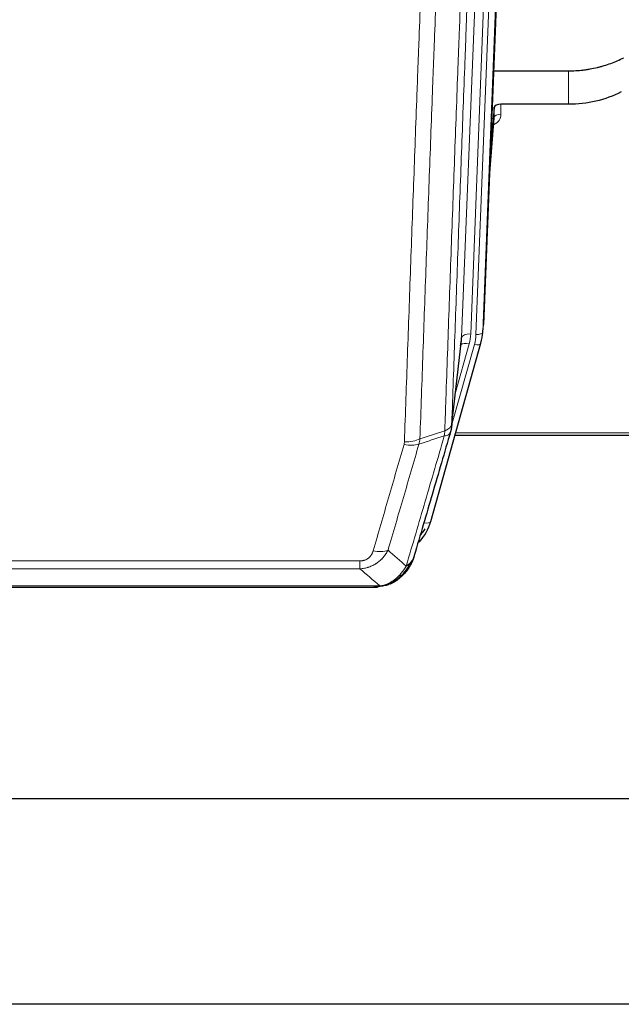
# Model space of a CAD drawing. Header units: inches. Extents: x 0 to 29700, y -16 to 21000.
# Tile 14 of 212: x 4188 to 4454, y 6873 to 7309. Entities that reach past the tile are written whole.
import ezdxf

# ---------------------------------------------------------------- set-up
doc = ezdxf.new("R2010")
doc.units = ezdxf.units.IN
doc.layers.add('254', color=7, linetype='Continuous', true_color=0xffffff)

msp = doc.modelspace()

# ---------------------------------------------------------------- linework, layer by layer
at = {"layer": '254', "color": 2, "linetype": 'Continuous', "lineweight": 25}
for p, q in [((4406.607, 7507.203), (4393.489, 7174.002)), ((4397.91, 7286.289), (4431.085, 7286.289)), ((4398.183, 7270.229), (4396.36, 7246.948)), ((4398.194, 7265.653), (4398.183, 7270.229)), ((4431.085, 7271.48), (4401.182, 7271.48)), ((4395.98, 7237.274), (4398.187, 7265.473)), ((4392.993, 7169.159), (4393.367, 7172.417)), ((4370.138, 7086.81), (4392.312, 7165.696)), ((4379.276, 7128.497), (4383.692, 7167.016)), ((4392.312, 7165.696), (4392.331, 7165.792)), ((4380.865, 7124.981), (4515.085, 7124.981)), ((4127.024, 7057.718), (4345.145, 7057.718)), ((4352.087, 7059.195), (4352.187, 7059.223)), ((4460.585, 6964.046), (3367.806, 6964.046)), ((4514.585, 6873.083), (3401.085, 6873.083))]:
    msp.add_line(p, q, dxfattribs=at)
at = {"layer": '254', "color": 110, "linetype": 'Continuous', "lineweight": 13}
for p, q in [((4400.84, 7501.71), (4387.774, 7169.816)), ((4390.121, 7169.524), (4403.232, 7502.546)), ((4406.226, 7503.766), (4393.115, 7170.744)), ((4383.782, 7168.19), (4396.848, 7500.083)), ((4431.085, 7271.48), (4431.085, 7286.289)), ((4401.182, 7271.48), (4401.192, 7267.064)), ((4395.987, 7237.465), (4398.194, 7265.653)), ((4393.115, 7170.744), (4393.489, 7174.002)), ((4379.405, 7130.009), (4383.782, 7168.19)), ((4379.351, 7129.289), (4389.424, 7165.123)), ((4381.051, 7143.977), (4387.077, 7165.415)), ((4381.152, 7126.011), (4515.085, 7126.011)), ((4367.25, 7086.236), (4371.975, 7103.048)), ((4133.413, 7069.382), (4338.756, 7069.382)), ((4338.756, 7065.849), (4133.413, 7065.849)), ((4338.756, 7065.849), (4338.756, 7069.382)), ((4124.682, 7058.381), (4347.487, 7058.381)), ((4352.187, 7059.223), (4352.255, 7059.38))]:
    msp.add_line(p, q, dxfattribs=at)
at = {"layer": '254', "color": 2, "linetype": 'Continuous', "lineweight": 25}
for centre, major_axis, ratio, start_param, end_param in [((4401.181, 7270.186), (-3, 0), 0.4313147, 4.7122344, 6.2494043), ((4366.103, 7171.659), (27.027, -0.37), 0.8864308, 6.0512739, 6.2604253), ((4363.756, 7168.719), (-20.035, -0.399), 0.8846078, 2.8800407, 3.0891922), ((4343.943, 7092.823), (27.014, -0.465), 0.8900028, 5.6162273, 6.0539117), ((4343.67, 7094.787), (27.01, -0.107), 0.887218, 5.671182, 5.8008547)]:
    msp.add_ellipse(centre, major_axis=major_axis, ratio=ratio, start_param=start_param, end_param=end_param, dxfattribs=at)
at = {"layer": '254', "color": 110, "linetype": 'Continuous', "lineweight": 13}
for centre, major_axis, ratio, start_param, end_param in [((4395.189, 7267.064), (6.003, -0.046), 0.8757409, 5.1963204, 6.2920244), ((4401.192, 7265.609), (-3, -0.007), 0.4848086, 4.7112485, 6.2484184), ((4387.774, 7167.969), (3.997, -0.157), 0.4614673, 1.5889619, 3.1073983), ((4390.121, 7170.909), (2.998, -0.118), 0.4614673, 4.7305545, 6.248991), ((4387.077, 7163.568), (3.851, -1.082), 0.4480327, 1.6960734, 2.8915811), ((4363.756, 7170.566), (24.033, -0.038), 0.8858289, 6.0405671, 6.2497185), ((4366.103, 7170.274), (24.033, -0.038), 0.8858289, 6.0405671, 6.2497185), ((4389.424, 7166.508), (2.888, -0.812), 0.4480327, 4.837666, 6.2831701), ((4358.452, 7127.659), (-9.994, 0.345), 0.559112, 1.5901207, 2.34753), ((4358.264, 7126.487), (-9.604, 2.788), 0.5442898, 1.7274916, 2.473129), ((4367.25, 7087.622), (2.888, -0.812), 0.4480327, 4.837666, 6.2831701), ((4344.603, 7079.604), (9.598, -2.808), 0.562843, 4.8755761, 5.6185342)]:
    msp.add_ellipse(centre, major_axis=major_axis, ratio=ratio, start_param=start_param, end_param=end_param, dxfattribs=at)
for points, knots in [([(4376.316, 7127.001), (4376.372, 7128.613), (4376.428, 7130.226), (4376.54, 7133.455), (4376.708, 7138.302), (4377.104, 7149.637), (4377.447, 7159.397), (4378.14, 7178.973), (4379.081, 7205.229), (4380.539, 7245.074), (4381.543, 7271.945), (4382.117, 7287.146), (4382.181, 7288.837), (4382.309, 7292.219), (4382.502, 7297.297), (4382.953, 7309.167), (4383.345, 7319.382), (4383.673, 7327.916), (4383.739, 7329.624), (4383.871, 7333.042), (4384.069, 7338.172), (4384.534, 7350.164), (4384.937, 7360.48), (4385.749, 7381.162), (4386.846, 7408.871), (4387.974, 7436.844), (4388.545, 7450.897)], [0, 0, 0, 0, 0.015625, 0.015625, 0.03125, 0.0625, 0.125, 0.125, 0.25, 0.375, 0.5, 0.5, 0.515625, 0.515625, 0.53125, 0.5625, 0.625, 0.625, 0.640625, 0.640625, 0.65625, 0.6875, 0.75, 0.75, 0.875, 1, 1, 1, 1]), ([(4391.6, 7452.677), (4391.031, 7438.677), (4389.906, 7410.81), (4388.812, 7383.206), (4388.003, 7362.602), (4387.601, 7352.325), (4387.137, 7340.378), (4386.939, 7335.267), (4386.808, 7331.862), (4386.742, 7330.161), (4386.414, 7321.659), (4386.024, 7311.483), (4385.574, 7299.657), (4385.382, 7294.599), (4385.254, 7291.229), (4385.191, 7289.545), (4384.618, 7274.402), (4383.617, 7247.633), (4382.162, 7207.939), (4380.756, 7168.706), (4379.85, 7142.857), (4379.405, 7130.009)], [0, 0, 0, 0, 0.125, 0.25, 0.25, 0.3125, 0.34375, 0.359375, 0.359375, 0.375, 0.375, 0.4375, 0.46875, 0.484375, 0.484375, 0.5, 0.5, 0.625, 0.75, 0.875, 1, 1, 1, 1]), ([(4358.452, 7122.066), (4358.889, 7134.779), (4359.779, 7160.357), (4360.7, 7186.237), (4361.402, 7205.76), (4361.638, 7212.286), (4362.114, 7225.377), (4362.354, 7231.941), (4363.079, 7251.691), (4363.57, 7264.928), (4364.194, 7281.563), (4364.319, 7284.894), (4364.57, 7291.565), (4364.949, 7301.583), (4365.331, 7311.637), (4366.102, 7331.796), (4367.144, 7358.804), (4368.752, 7399.708), (4369.853, 7427.238), (4370.41, 7441.069)], [0, 0, 0, 0, 0.125, 0.25, 0.25, 0.3125, 0.3125, 0.375, 0.375, 0.5, 0.5, 0.53125, 0.53125, 0.5625, 0.625, 0.625, 0.75, 0.875, 1, 1, 1, 1]), ([(4377.293, 7442.03), (4376.735, 7428.217), (4375.633, 7400.721), (4374.023, 7359.869), (4372.98, 7332.895), (4372.208, 7312.763), (4371.825, 7302.721), (4371.446, 7292.715), (4371.194, 7286.053), (4371.069, 7282.726), (4370.445, 7266.112), (4369.953, 7252.892), (4369.227, 7233.168), (4368.986, 7226.612), (4368.51, 7213.538), (4368.274, 7207.02), (4367.571, 7187.521), (4366.649, 7161.675), (4365.757, 7136.129), (4365.319, 7123.432)], [0, 0, 0, 0, 0.125, 0.25, 0.375, 0.375, 0.4375, 0.46875, 0.46875, 0.5, 0.5, 0.625, 0.625, 0.6875, 0.6875, 0.75, 0.75, 0.875, 1, 1, 1, 1]), ([(4376.316, 7127.001), (4376.295, 7126.599), (4376.279, 7126.213), (4376.221, 7125.454), (4376.179, 7125.082), (4376.104, 7124.71)], [0, 0, 0, 0, 0.5, 0.5, 1, 1, 1, 1]), ([(4376.104, 7124.71), (4376.513, 7124.744), (4376.885, 7124.814), (4377.544, 7125.018), (4377.829, 7125.151), (4378.301, 7125.473), (4378.486, 7125.662), (4378.75, 7126.081), (4378.828, 7126.312), (4378.849, 7126.558)], [0, 0, 0, 0, 0.25, 0.25, 0.5, 0.5, 0.75, 0.75, 1, 1, 1, 1]), ([(4376.316, 7127.001), (4376.329, 7127.005), (4376.354, 7127.015), (4376.392, 7127.029), (4376.43, 7127.044), (4376.468, 7127.059), (4376.506, 7127.074), (4376.545, 7127.089), (4376.583, 7127.105), (4376.622, 7127.121), (4376.661, 7127.137), (4376.7, 7127.154), (4376.738, 7127.171), (4376.777, 7127.188), (4376.816, 7127.205), (4376.855, 7127.223), (4376.895, 7127.241), (4376.934, 7127.259), (4376.973, 7127.277), (4377.012, 7127.296), (4377.051, 7127.315), (4377.091, 7127.335), (4377.13, 7127.355), (4377.169, 7127.375), (4377.208, 7127.395), (4377.247, 7127.415), (4377.287, 7127.436), (4377.326, 7127.458), (4377.365, 7127.479), (4377.404, 7127.501), (4377.443, 7127.523), (4377.482, 7127.546), (4377.52, 7127.569), (4377.559, 7127.592), (4377.598, 7127.615), (4377.636, 7127.639), (4377.675, 7127.663), (4377.713, 7127.688), (4377.751, 7127.712), (4377.789, 7127.737), (4377.827, 7127.763), (4377.864, 7127.789), (4377.902, 7127.815), (4377.939, 7127.841), (4377.976, 7127.868), (4378.013, 7127.895), (4378.05, 7127.923), (4378.086, 7127.951), (4378.122, 7127.979), (4378.158, 7128.007), (4378.194, 7128.036), (4378.23, 7128.065), (4378.265, 7128.095), (4378.3, 7128.125), (4378.334, 7128.155), (4378.368, 7128.186), (4378.402, 7128.217), (4378.436, 7128.248), (4378.469, 7128.28), (4378.504, 7128.314), (4378.541, 7128.351), (4378.58, 7128.39), (4378.617, 7128.43), (4378.654, 7128.469), (4378.69, 7128.509), (4378.725, 7128.55), (4378.759, 7128.59), (4378.793, 7128.631), (4378.825, 7128.671), (4378.857, 7128.712), (4378.888, 7128.753), (4378.918, 7128.795), (4378.947, 7128.836), (4378.975, 7128.878), (4379.003, 7128.92), (4379.029, 7128.962), (4379.055, 7129.004), (4379.08, 7129.047), (4379.104, 7129.089), (4379.127, 7129.132), (4379.15, 7129.175), (4379.171, 7129.217), (4379.191, 7129.261), (4379.211, 7129.304), (4379.23, 7129.347), (4379.248, 7129.391), (4379.265, 7129.434), (4379.281, 7129.478), (4379.296, 7129.522), (4379.311, 7129.566), (4379.324, 7129.61), (4379.337, 7129.654), (4379.348, 7129.698), (4379.359, 7129.742), (4379.369, 7129.786), (4379.378, 7129.831), (4379.386, 7129.875), (4379.394, 7129.92), (4379.4, 7129.964), (4379.404, 7129.994), (4379.405, 7130.009)], [0, 0, 0, 0, 0.0069372, 0.0139334, 0.0209887, 0.028103, 0.0352764, 0.0425088, 0.0498003, 0.0571509, 0.0645605, 0.0720292, 0.0795569, 0.0871437, 0.0947896, 0.1024945, 0.1102584, 0.1180815, 0.1259636, 0.1339048, 0.141905, 0.1499643, 0.1580827, 0.1662601, 0.1744966, 0.1827922, 0.1911468, 0.1995605, 0.2080333, 0.2165651, 0.225156, 0.233806, 0.2425151, 0.2512832, 0.2601104, 0.2689967, 0.277942, 0.2869465, 0.29601, 0.3051325, 0.3143142, 0.3235549, 0.3328547, 0.3422136, 0.3516315, 0.3611085, 0.3706446, 0.3802398, 0.3898941, 0.3996074, 0.4093798, 0.4192113, 0.4291019, 0.4390515, 0.4490602, 0.459128, 0.4692549, 0.4794409, 0.4896859, 0.4999901, 0.5124905, 0.524991, 0.5374914, 0.5499918, 0.5624922, 0.5749926, 0.587493, 0.5999934, 0.6124937, 0.6249941, 0.6374944, 0.6499948, 0.6624951, 0.6749954, 0.6874957, 0.699996, 0.7124963, 0.7249966, 0.7374968, 0.7499971, 0.7624973, 0.7749976, 0.7874978, 0.799998, 0.8124982, 0.8249984, 0.8374986, 0.8499988, 0.8624989, 0.8749991, 0.8874992, 0.8999993, 0.9124995, 0.9249996, 0.9374997, 0.9499998, 0.9624998, 0.9749999, 0.9875, 1, 1, 1, 1]), ([(4358.452, 7122.066), (4358.445, 7121.867), (4358.426, 7121.669), (4358.363, 7121.277), (4358.32, 7121.082), (4358.264, 7120.889)], [0, 0, 0, 0, 0.5, 0.5, 1, 1, 1, 1]), ([(4359.25, 7067.1), (4360.648, 7071.855), (4362.047, 7076.621), (4364.85, 7086.177), (4366.252, 7090.966), (4370.466, 7105.369), (4373.282, 7115.017), (4376.104, 7124.71)], [0, 0, 0, 0, 0.25, 0.25, 0.5, 0.5, 1, 1, 1, 1]), ([(4344.603, 7073.818), (4345.737, 7077.71), (4346.872, 7081.61), (4349.145, 7089.425), (4350.282, 7093.34), (4353.697, 7105.108), (4355.979, 7112.983), (4358.264, 7120.889)], [0, 0, 0, 0, 0.25, 0.25, 0.5, 0.5, 1, 1, 1, 1]), ([(4364.86, 7121.059), (4362.572, 7113.166), (4360.288, 7105.303), (4356.869, 7093.554), (4355.73, 7089.645), (4353.455, 7081.842), (4352.318, 7077.948), (4351.183, 7074.062)], [0, 0, 0, 0, 0.5, 0.5, 0.75, 0.75, 1, 1, 1, 1]), ([(4351.183, 7074.062), (4350.885, 7073.495), (4350.559, 7072.947), (4349.846, 7071.896), (4349.459, 7071.391), (4348.831, 7070.669), (4348.559, 7070.375), (4348.274, 7070.091), (4348.159, 7069.978), (4348.101, 7069.922), (4347.925, 7069.755), (4347.806, 7069.646), (4347.204, 7069.11), (4346.695, 7068.713), (4346.023, 7068.259), (4345.887, 7068.17), (4345.679, 7068.04), (4345.61, 7067.997), (4345.47, 7067.913), (4345.4, 7067.871), (4345.048, 7067.666), (4344.761, 7067.512), (4343.885, 7067.079), (4343.28, 7066.829), (4342.577, 7066.592), (4342.498, 7066.566), (4342.34, 7066.516), (4342.261, 7066.491), (4342.023, 7066.42), (4341.864, 7066.375), (4341.384, 7066.248), (4341.062, 7066.174), (4340.086, 7065.982), (4339.426, 7065.895), (4338.756, 7065.849)], [0, 0, 0, 0, 0.125, 0.125, 0.25, 0.25, 0.3125, 0.328125, 0.328125, 0.34375, 0.34375, 0.375, 0.375, 0.5, 0.5, 0.53125, 0.53125, 0.546875, 0.546875, 0.5625, 0.5625, 0.625, 0.625, 0.75, 0.75, 0.765625, 0.765625, 0.78125, 0.78125, 0.8125, 0.8125, 0.875, 0.875, 1, 1, 1, 1]), ([(4344.603, 7073.818), (4344.582, 7073.745), (4344.56, 7073.673), (4344.514, 7073.53), (4344.489, 7073.458), (4344.414, 7073.245), (4344.36, 7073.105), (4344.242, 7072.826), (4344.178, 7072.689), (4344.042, 7072.417), (4343.968, 7072.283), (4343.811, 7072.019), (4343.727, 7071.889), (4343.592, 7071.697), (4343.545, 7071.633), (4343.449, 7071.507), (4343.399, 7071.445), (4343.245, 7071.261), (4343.137, 7071.142), (4342.909, 7070.913), (4342.789, 7070.802), (4342.6, 7070.643), (4342.503, 7070.566), (4342.402, 7070.491), (4342.334, 7070.441), (4342.299, 7070.417), (4342.125, 7070.297), (4341.98, 7070.207), (4341.533, 7069.959), (4341.216, 7069.82), (4340.796, 7069.68), (4340.711, 7069.654), (4340.538, 7069.605), (4340.451, 7069.582), (4340.19, 7069.52), (4340.014, 7069.487), (4339.659, 7069.434), (4339.48, 7069.414), (4339.12, 7069.388), (4338.939, 7069.382), (4338.756, 7069.382)], [0, 0, 0, 0, 0.03125, 0.03125, 0.0625, 0.0625, 0.125, 0.125, 0.1875, 0.1875, 0.25, 0.25, 0.3125, 0.3125, 0.34375, 0.34375, 0.375, 0.375, 0.4375, 0.4375, 0.5, 0.5, 0.53125, 0.546875, 0.546875, 0.5625, 0.5625, 0.625, 0.625, 0.75, 0.75, 0.78125, 0.78125, 0.8125, 0.8125, 0.875, 0.875, 0.9375, 0.9375, 1, 1, 1, 1]), ([(4362.167, 7070.015), (4362.129, 7069.944), (4362.088, 7069.874), (4361.92, 7069.596), (4361.781, 7069.393), (4361.478, 7068.996), (4361.314, 7068.803), (4361.079, 7068.553), (4361.018, 7068.492), (4360.957, 7068.431)], [0, 0, 0, 0, 0.125, 0.125, 0.5, 0.5, 0.875, 0.875, 1, 1, 1, 1]), ([(4359.25, 7067.1), (4358.557, 7065.985), (4357.791, 7064.887), (4356.664, 7063.537), (4356.373, 7063.209), (4356.075, 7062.893)], [0, 0, 0, 0, 0.75, 0.75, 1, 1, 1, 1]), ([(4360.957, 7068.431), (4360.258, 7066.978), (4359.388, 7065.584), (4358.027, 7063.901), (4357.67, 7063.495), (4357.299, 7063.106)], [0, 0, 0, 0, 0.75, 0.75, 1, 1, 1, 1]), ([(4360.957, 7068.431), (4360.834, 7068.308), (4360.706, 7068.189), (4360.374, 7067.897), (4360.163, 7067.728), (4359.721, 7067.404), (4359.49, 7067.248), (4359.25, 7067.1)], [0, 0, 0, 0, 0.25, 0.25, 0.625, 0.625, 1, 1, 1, 1]), ([(4356.075, 7062.893), (4355.925, 7062.735), (4355.774, 7062.58), (4355.159, 7061.971), (4354.68, 7061.543), (4353.686, 7060.756), (4353.171, 7060.398), (4352.464, 7059.973), (4352.285, 7059.871), (4352.105, 7059.774)], [0, 0, 0, 0, 0.125, 0.125, 0.5, 0.5, 0.875, 0.875, 1, 1, 1, 1]), ([(4357.299, 7063.106), (4357.2, 7063.079), (4357.099, 7063.056), (4356.842, 7063.006), (4356.685, 7062.982), (4356.374, 7062.938), (4356.221, 7062.917), (4356.075, 7062.893)], [0, 0, 0, 0, 0.25, 0.25, 0.625, 0.625, 1, 1, 1, 1]), ([(4358.285, 7063.59), (4358.254, 7063.564), (4358.222, 7063.538), (4358.087, 7063.436), (4357.974, 7063.366), (4357.725, 7063.244), (4357.588, 7063.192), (4357.397, 7063.133), (4357.348, 7063.119), (4357.299, 7063.106)], [0, 0, 0, 0, 0.125, 0.125, 0.5, 0.5, 0.875, 0.875, 1, 1, 1, 1]), ([(4346.617, 7057.861), (4346.625, 7057.862), (4346.641, 7057.866), (4346.664, 7057.872), (4346.687, 7057.877), (4346.71, 7057.883), (4346.733, 7057.889), (4346.755, 7057.895), (4346.777, 7057.901), (4346.799, 7057.907), (4346.82, 7057.913), (4346.841, 7057.92), (4346.862, 7057.926), (4346.882, 7057.933), (4346.902, 7057.939), (4346.922, 7057.946), (4346.941, 7057.952), (4346.96, 7057.959), (4346.979, 7057.966), (4346.997, 7057.973), (4347.015, 7057.98), (4347.033, 7057.987), (4347.05, 7057.994), (4347.067, 7058.001), (4347.084, 7058.009), (4347.1, 7058.016), (4347.116, 7058.024), (4347.132, 7058.031), (4347.147, 7058.039), (4347.162, 7058.046), (4347.177, 7058.054), (4347.191, 7058.062), (4347.205, 7058.07), (4347.219, 7058.078), (4347.232, 7058.086), (4347.245, 7058.094), (4347.258, 7058.102), (4347.27, 7058.11), (4347.282, 7058.118), (4347.294, 7058.127), (4347.306, 7058.135), (4347.317, 7058.143), (4347.327, 7058.152), (4347.338, 7058.16), (4347.348, 7058.169), (4347.357, 7058.178), (4347.367, 7058.186), (4347.376, 7058.195), (4347.385, 7058.204), (4347.393, 7058.213), (4347.401, 7058.222), (4347.409, 7058.231), (4347.416, 7058.24), (4347.423, 7058.249), (4347.43, 7058.258), (4347.436, 7058.267), (4347.442, 7058.276), (4347.448, 7058.286), (4347.454, 7058.295), (4347.459, 7058.304), (4347.463, 7058.314), (4347.468, 7058.323), (4347.472, 7058.333), (4347.476, 7058.342), (4347.479, 7058.352), (4347.482, 7058.362), (4347.485, 7058.371), (4347.487, 7058.378), (4347.487, 7058.381)], [0, 0, 0, 0, 0.0185022, 0.0368847, 0.0551481, 0.073293, 0.0913199, 0.1092294, 0.1270222, 0.1446988, 0.1622598, 0.1797059, 0.1970378, 0.2142561, 0.2313614, 0.2483544, 0.265236, 0.2820066, 0.2986672, 0.3152184, 0.331661, 0.3479958, 0.3642235, 0.380345, 0.3963611, 0.4122725, 0.4280803, 0.4437851, 0.459388, 0.4748898, 0.4902915, 0.5055939, 0.5207981, 0.535905, 0.5509156, 0.565831, 0.5806521, 0.5953801, 0.6100159, 0.6245607, 0.6390157, 0.6533819, 0.6676604, 0.6818526, 0.6959596, 0.7099825, 0.7239227, 0.7377815, 0.75156, 0.7652597, 0.7788818, 0.7924277, 0.8058989, 0.8192966, 0.8326224, 0.8458776, 0.8590638, 0.8721825, 0.8852351, 0.8982233, 0.9111485, 0.9240124, 0.9368166, 0.9495628, 0.9622525, 0.9748874, 0.9874694, 1, 1, 1, 1]), ([(4352.105, 7059.774), (4351.745, 7059.58), (4351.378, 7059.403), (4349.884, 7058.777), (4348.708, 7058.483), (4347.487, 7058.381)], [0, 0, 0, 0, 0.25, 0.25, 1, 1, 1, 1]), ([(4352.255, 7059.38), (4352.257, 7059.41), (4352.255, 7059.442), (4352.242, 7059.528), (4352.226, 7059.583), (4352.178, 7059.687), (4352.146, 7059.736), (4352.105, 7059.774)], [0, 0, 0, 0, 0.25, 0.25, 0.625, 0.625, 1, 1, 1, 1])]:
    msp.add_open_spline(points, degree=3, knots=knots, dxfattribs=at)
at = {"layer": '254', "color": 2, "linetype": 'Continuous', "lineweight": 25}
for points, knots in [([(4431.085, 7286.289), (4432.154, 7286.289), (4434.29, 7286.352), (4436.415, 7286.538), (4437.741, 7286.693), (4438.006, 7286.726), (4438.534, 7286.796), (4439.326, 7286.906), (4440.114, 7287.033), (4441.684, 7287.311), (4442.724, 7287.526), (4443.886, 7287.803), (4444.016, 7287.834), (4444.273, 7287.898), (4444.659, 7287.994), (4445.555, 7288.229), (4446.315, 7288.446), (4447.825, 7288.902), (4449.812, 7289.566), (4451.746, 7290.343), (4453.653, 7291.177), (4454.594, 7291.623), (4455.52, 7292.097)], [0, 0, 0, 0, 0.125, 0.25, 0.25, 0.28125, 0.28125, 0.3125, 0.375, 0.375, 0.5, 0.5, 0.515625, 0.515625, 0.53125, 0.5625, 0.625, 0.625, 0.75, 0.875, 0.875, 1, 1, 1, 1]), ([(4454.464, 7276.966), (4450.931, 7275.179), (4447.129, 7273.8), (4439.246, 7271.95), (4435.165, 7271.48), (4431.085, 7271.48)], [0, 0, 0, 0, 0.5, 0.5, 1, 1, 1, 1]), ([(4378.849, 7126.558), (4376.163, 7117.347), (4373.484, 7108.178), (4369.473, 7094.485), (4368.137, 7089.931), (4365.47, 7080.844), (4364.137, 7076.311), (4362.806, 7071.789)], [0, 0, 0, 0, 0.5, 0.5, 0.75, 0.75, 1, 1, 1, 1]), ([(4379.405, 7130.009), (4379.405, 7129.998), (4379.403, 7129.959), (4379.4, 7129.873), (4379.393, 7129.733), (4379.382, 7129.54), (4379.363, 7129.294), (4379.334, 7128.995), (4379.292, 7128.644), (4379.248, 7128.343), (4379.21, 7128.112), (4379.185, 7127.969), (4379.158, 7127.83), (4379.132, 7127.695), (4379.104, 7127.564), (4379.076, 7127.437), (4379.048, 7127.313), (4379.02, 7127.194), (4378.991, 7127.078), (4378.963, 7126.967), (4378.934, 7126.859), (4378.906, 7126.755), (4378.878, 7126.656), (4378.858, 7126.59), (4378.849, 7126.558)], [0, 0, 0, 0, 0.0092499, 0.0337179, 0.073404, 0.128308, 0.1984299, 0.2837694, 0.3843264, 0.5001005, 0.5424888, 0.5838484, 0.6241794, 0.6634821, 0.7017567, 0.7390032, 0.7752221, 0.8104134, 0.8445775, 0.8777146, 0.909825, 0.9409091, 0.9709673, 1, 1, 1, 1]), ([(4362.167, 7070.015), (4361.555, 7068.275), (4360.659, 7066.586), (4359.13, 7064.551), (4358.72, 7064.06), (4358.285, 7063.59)], [0, 0, 0, 0, 0.75, 0.75, 1, 1, 1, 1]), ([(4362.806, 7071.789), (4362.801, 7071.767), (4362.789, 7071.723), (4362.771, 7071.657), (4362.752, 7071.591), (4362.734, 7071.526), (4362.715, 7071.461), (4362.697, 7071.396), (4362.678, 7071.332), (4362.659, 7071.268), (4362.639, 7071.204), (4362.62, 7071.14), (4362.6, 7071.077), (4362.58, 7071.014), (4362.561, 7070.951), (4362.54, 7070.889), (4362.52, 7070.826), (4362.5, 7070.765), (4362.479, 7070.703), (4362.459, 7070.642), (4362.438, 7070.581), (4362.417, 7070.52), (4362.396, 7070.459), (4362.375, 7070.399), (4362.353, 7070.339), (4362.332, 7070.28), (4362.31, 7070.22), (4362.288, 7070.161), (4362.267, 7070.103), (4362.245, 7070.044), (4362.222, 7069.986), (4362.2, 7069.928), (4362.178, 7069.871), (4362.156, 7069.813), (4362.133, 7069.756), (4362.11, 7069.7), (4362.088, 7069.643), (4362.065, 7069.587), (4362.042, 7069.531), (4362.019, 7069.476), (4361.996, 7069.42), (4361.972, 7069.365), (4361.949, 7069.31), (4361.926, 7069.256), (4361.902, 7069.202), (4361.879, 7069.148), (4361.855, 7069.094), (4361.831, 7069.041), (4361.808, 7068.988), (4361.784, 7068.935), (4361.76, 7068.883), (4361.736, 7068.83), (4361.712, 7068.778), (4361.688, 7068.727), (4361.663, 7068.675), (4361.639, 7068.624), (4361.615, 7068.574), (4361.591, 7068.523), (4361.566, 7068.473), (4361.542, 7068.423), (4361.517, 7068.373), (4361.493, 7068.324), (4361.468, 7068.275), (4361.443, 7068.226), (4361.419, 7068.177), (4361.394, 7068.129), (4361.369, 7068.081), (4361.344, 7068.033), (4361.32, 7067.985), (4361.295, 7067.938), (4361.27, 7067.891), (4361.245, 7067.845), (4361.22, 7067.798), (4361.195, 7067.752), (4361.17, 7067.706), (4361.145, 7067.661), (4361.12, 7067.615), (4361.095, 7067.57), (4361.07, 7067.525), (4361.045, 7067.481), (4361.02, 7067.437), (4360.995, 7067.393), (4360.97, 7067.349), (4360.945, 7067.305), (4360.92, 7067.262), (4360.895, 7067.219), (4360.869, 7067.177), (4360.844, 7067.134), (4360.819, 7067.092), (4360.794, 7067.05), (4360.769, 7067.008), (4360.744, 7066.967), (4360.719, 7066.926), (4360.694, 7066.885), (4360.669, 7066.845), (4360.644, 7066.804), (4360.619, 7066.764), (4360.594, 7066.724), (4360.569, 7066.685), (4360.544, 7066.646), (4360.52, 7066.607), (4360.495, 7066.568), (4360.47, 7066.529), (4360.445, 7066.491), (4360.42, 7066.453), (4360.396, 7066.415), (4360.371, 7066.378), (4360.346, 7066.34), (4360.322, 7066.303), (4360.297, 7066.266), (4360.273, 7066.23), (4360.248, 7066.194), (4360.224, 7066.158), (4360.199, 7066.122), (4360.175, 7066.086), (4360.151, 7066.051), (4360.126, 7066.016), (4360.102, 7065.981), (4360.078, 7065.947), (4360.054, 7065.912), (4360.03, 7065.878), (4360.006, 7065.844), (4359.982, 7065.811), (4359.958, 7065.777), (4359.934, 7065.744), (4359.911, 7065.711), (4359.887, 7065.679), (4359.863, 7065.646), (4359.84, 7065.614), (4359.816, 7065.582), (4359.793, 7065.551), (4359.77, 7065.519), (4359.746, 7065.488), (4359.723, 7065.457), (4359.7, 7065.426), (4359.677, 7065.396), (4359.654, 7065.365), (4359.631, 7065.335), (4359.608, 7065.305), (4359.586, 7065.276), (4359.563, 7065.246), (4359.541, 7065.217), (4359.518, 7065.188), (4359.496, 7065.16), (4359.473, 7065.131), (4359.451, 7065.103), (4359.429, 7065.075), (4359.407, 7065.047), (4359.385, 7065.019), (4359.363, 7064.992), (4359.342, 7064.965), (4359.32, 7064.938), (4359.298, 7064.911), (4359.277, 7064.885), (4359.255, 7064.859), (4359.234, 7064.832), (4359.213, 7064.807), (4359.192, 7064.781), (4359.171, 7064.756), (4359.15, 7064.73), (4359.129, 7064.706), (4359.109, 7064.681), (4359.088, 7064.656), (4359.068, 7064.632), (4359.047, 7064.608), (4359.027, 7064.584), (4359.007, 7064.56), (4358.987, 7064.537), (4358.967, 7064.513), (4358.948, 7064.49), (4358.928, 7064.468), (4358.908, 7064.445), (4358.889, 7064.422), (4358.87, 7064.4), (4358.85, 7064.378), (4358.831, 7064.356), (4358.812, 7064.335), (4358.794, 7064.313), (4358.781, 7064.299), (4358.775, 7064.292)], [0, 0, 0, 0, 0.0080212, 0.0160154, 0.0239827, 0.0319231, 0.0398365, 0.0477229, 0.0555824, 0.0634149, 0.0712205, 0.0789992, 0.0867509, 0.0944756, 0.1021734, 0.1098443, 0.1174881, 0.1251051, 0.1326951, 0.1402581, 0.1477942, 0.1553034, 0.1627856, 0.1702408, 0.1776691, 0.1850704, 0.1924448, 0.1997923, 0.2071128, 0.2144063, 0.2216729, 0.2289126, 0.2361253, 0.243311, 0.2504698, 0.2576016, 0.2647065, 0.2717845, 0.2788355, 0.2858595, 0.2928566, 0.2998268, 0.30677, 0.3136862, 0.3205755, 0.3274379, 0.3342733, 0.3410817, 0.3478632, 0.3546178, 0.3613454, 0.3680461, 0.3747198, 0.3813665, 0.3879863, 0.3945792, 0.4011451, 0.4076841, 0.4141961, 0.4206811, 0.4271393, 0.4335704, 0.4399746, 0.4463519, 0.4527022, 0.4590256, 0.465322, 0.4715915, 0.477834, 0.4840496, 0.4902382, 0.4963999, 0.5025346, 0.5086424, 0.5147232, 0.5207771, 0.526804, 0.532804, 0.5387771, 0.5447232, 0.5506423, 0.5565345, 0.5623997, 0.568238, 0.5740494, 0.5798338, 0.5855912, 0.5913217, 0.5970253, 0.6027019, 0.6083515, 0.6139742, 0.61957, 0.6251388, 0.6306807, 0.6361956, 0.6416836, 0.6471446, 0.6525787, 0.6579858, 0.663366, 0.6687192, 0.6740455, 0.6793448, 0.6846172, 0.6898627, 0.6950812, 0.7002727, 0.7054373, 0.710575, 0.7156857, 0.7207694, 0.7258262, 0.7308561, 0.735859, 0.740835, 0.745784, 0.7507061, 0.7556012, 0.7604694, 0.7653107, 0.7701249, 0.7749123, 0.7796727, 0.7844061, 0.7891127, 0.7937922, 0.7984448, 0.8030705, 0.8076692, 0.812241, 0.8167858, 0.8213037, 0.8257947, 0.8302587, 0.8346957, 0.8391058, 0.843489, 0.8478452, 0.8521745, 0.8564768, 0.8607522, 0.8650006, 0.8692221, 0.8734166, 0.8775842, 0.8817249, 0.8858386, 0.8899254, 0.8939852, 0.8980181, 0.902024, 0.906003, 0.909955, 0.9138802, 0.9177783, 0.9216495, 0.9254938, 0.9293111, 0.9331015, 0.936865, 0.9406015, 0.944311, 0.9479937, 0.9516493, 0.9552781, 0.9588799, 0.9624547, 0.9660026, 0.9695236, 0.9730176, 0.9764847, 0.9799249, 0.9833381, 0.9867243, 0.9900837, 0.993416, 0.9967215, 1, 1, 1, 1]), ([(4362.806, 7071.789), (4362.722, 7071.328), (4362.58, 7070.878), (4362.317, 7070.299), (4362.245, 7070.156), (4362.167, 7070.015)], [0, 0, 0, 0, 0.75, 0.75, 1, 1, 1, 1]), ([(4357.299, 7063.106), (4357.113, 7062.911), (4356.924, 7062.721), (4356.152, 7061.978), (4355.542, 7061.461), (4354.272, 7060.523), (4353.613, 7060.102), (4352.711, 7059.609), (4352.484, 7059.492), (4352.255, 7059.38)], [0, 0, 0, 0, 0.125, 0.125, 0.5, 0.5, 0.875, 0.875, 1, 1, 1, 1]), ([(4358.285, 7063.59), (4358.067, 7063.356), (4357.844, 7063.127), (4356.97, 7062.276), (4356.279, 7061.696), (4355.552, 7061.17)], [0, 0, 0, 0, 0.2626999, 0.2626999, 1, 1, 1, 1]), ([(4358.664, 7064.06), (4358.608, 7063.958), (4358.539, 7063.855), (4358.403, 7063.7), (4358.346, 7063.644), (4358.285, 7063.59)], [0, 0, 0, 0, 0.6295096, 0.6295096, 1, 1, 1, 1]), ([(4344.945, 7057.721), (4344.96, 7057.72), (4344.988, 7057.72), (4345.029, 7057.719), (4345.07, 7057.719), (4345.109, 7057.718), (4345.148, 7057.718), (4345.185, 7057.718), (4345.221, 7057.719), (4345.257, 7057.719), (4345.291, 7057.72), (4345.324, 7057.72), (4345.356, 7057.721), (4345.387, 7057.722), (4345.417, 7057.723), (4345.446, 7057.724), (4345.474, 7057.725), (4345.501, 7057.726), (4345.527, 7057.727), (4345.551, 7057.728), (4345.575, 7057.729), (4345.598, 7057.73), (4345.619, 7057.731), (4345.64, 7057.733), (4345.659, 7057.734), (4345.678, 7057.735), (4345.695, 7057.736), (4345.711, 7057.737), (4345.726, 7057.738), (4345.741, 7057.739), (4345.754, 7057.74), (4345.766, 7057.741), (4345.777, 7057.742), (4345.787, 7057.742), (4345.796, 7057.743), (4345.803, 7057.744), (4345.81, 7057.744), (4345.816, 7057.745), (4345.821, 7057.745), (4345.833, 7057.746), (4345.854, 7057.748), (4345.883, 7057.75), (4345.912, 7057.753), (4345.94, 7057.756), (4345.968, 7057.758), (4345.995, 7057.761), (4346.023, 7057.764), (4346.05, 7057.767), (4346.076, 7057.77), (4346.103, 7057.774), (4346.129, 7057.777), (4346.154, 7057.78), (4346.18, 7057.783), (4346.205, 7057.787), (4346.229, 7057.79), (4346.254, 7057.794), (4346.278, 7057.797), (4346.301, 7057.801), (4346.325, 7057.805), (4346.348, 7057.808), (4346.37, 7057.812), (4346.393, 7057.816), (4346.415, 7057.82), (4346.436, 7057.824), (4346.458, 7057.828), (4346.479, 7057.832), (4346.499, 7057.836), (4346.52, 7057.84), (4346.54, 7057.844), (4346.559, 7057.848), (4346.579, 7057.852), (4346.598, 7057.856), (4346.61, 7057.859), (4346.617, 7057.861)], [0, 0, 0, 0, 0.0247661, 0.0489206, 0.0724636, 0.0953949, 0.1177147, 0.1394229, 0.1605195, 0.1810045, 0.2008779, 0.2201398, 0.23879, 0.2568287, 0.2742558, 0.2910713, 0.3072753, 0.3228676, 0.3378484, 0.3522176, 0.3659752, 0.3791212, 0.3916556, 0.4035785, 0.4148897, 0.4255894, 0.4356775, 0.445154, 0.454019, 0.4622723, 0.4699141, 0.4769443, 0.4833629, 0.48917, 0.4943654, 0.4989493, 0.5029216, 0.5062824, 0.5090316, 0.5111692, 0.5284651, 0.5456049, 0.5625886, 0.5794163, 0.5960881, 0.612604, 0.6289642, 0.6451687, 0.6612176, 0.6771111, 0.6928491, 0.7084319, 0.7238594, 0.7391318, 0.7542492, 0.7692118, 0.7840195, 0.7986726, 0.8131712, 0.8275153, 0.8417051, 0.8557408, 0.8696224, 0.8833501, 0.8969241, 0.9103445, 0.9236114, 0.936725, 0.9496856, 0.9624932, 0.975148, 0.9876502, 1, 1, 1, 1]), ([(4352.255, 7059.38), (4351.798, 7059.157), (4351.334, 7058.957), (4349.463, 7058.256), (4348.027, 7057.95), (4346.617, 7057.861)], [0, 0, 0, 0, 0.25, 0.25, 1, 1, 1, 1]), ([(4352.087, 7059.195), (4351.509, 7058.944), (4350.921, 7058.725), (4350.24, 7058.511), (4350.153, 7058.484), (4350.065, 7058.458)], [0, 0, 0, 0, 0.8717446, 0.8717446, 1, 1, 1, 1])]:
    msp.add_open_spline(points, degree=3, knots=knots, dxfattribs=at)
at = {"layer": '254', "color": 110, "linetype": 'Continuous', "lineweight": 13}
for points in [[(4365.319, 7123.432), (4368.985, 7124.623), (4372.651, 7125.813), (4376.316, 7127.001)], [(4376.104, 7124.71), (4372.357, 7123.495), (4368.609, 7122.278), (4364.86, 7121.059)], [(4365.319, 7123.432), (4365.278, 7123.025), (4365.161, 7122.223), (4364.973, 7121.443), (4364.86, 7121.059)], [(4351.183, 7074.062), (4353.887, 7071.744), (4356.576, 7069.423), (4359.25, 7067.1)], [(4347.487, 7058.381), (4344.594, 7060.873), (4341.684, 7063.362), (4338.756, 7065.849)]]:
    msp.add_open_spline(points, degree=3, dxfattribs=at)
at = {"layer": '254', "color": 2, "linetype": 'Continuous', "lineweight": 25}
for points, degree in [([(4352.185, 7059.221), (4354.052, 7060.056), (4355.698, 7061.276)], 2), ([(4346.68, 7057.798), (4346.098, 7057.743), (4345.519, 7057.717), (4344.945, 7057.721)], 3)]:
    msp.add_open_spline(points, degree=degree, dxfattribs=at)

doc.saveas('drawing.dxf')
